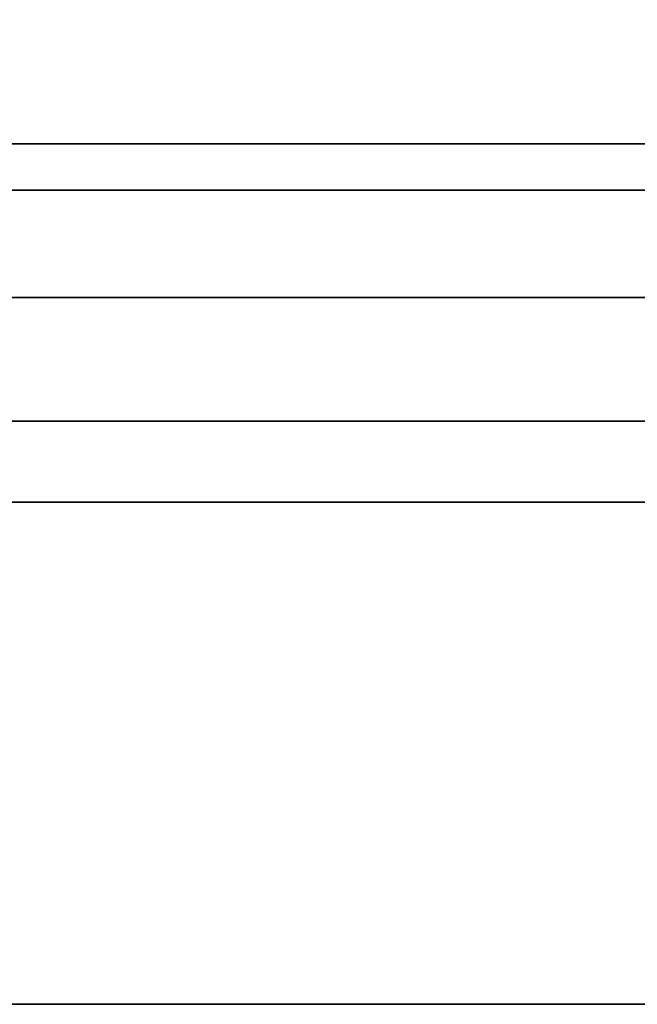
# Model space of a CAD drawing. Header units: millimetres. Extents: x -110 to 110, y -15 to 15.
# Tile 44 of 110: x -24.39 to -18.88, y -13.98 to -5.2. Entities that reach past the tile are written whole.
import ezdxf

# ---------------------------------------------------------------- set-up
doc = ezdxf.new("R2010")
doc.units = ezdxf.units.MM
doc.layers.add('1', color=7, linetype='Continuous', true_color=0xffffff)

msp = doc.modelspace()

# ---------------------------------------------------------------- linework, layer by layer
at = {"layer": '1', "color": 252, "linetype": 'Continuous', "lineweight": 35}
for p, q in [((-24.5, -6.3048, -12.5), (-16, -6.3048, -12.5)), ((-24.5, -6.3048, 12.5), (-16, -6.3048, 12.5)), ((-24.5, -7.6729, 11.7101), (-16, -7.6729, 11.7101)), ((-24.5, -7.6729, -11.7101), (-16, -7.6729, -11.7101)), ((-24.5, -13.9777, -0.7899), (-16, -13.9777, -0.7899)), ((-24.5, -13.9777, 0.7899), (-16, -13.9777, 0.7899))]:
    msp.add_line(p, q, dxfattribs=at)
for points in [[(-16, -6.3048, -12.5), (-24.5, -6.3048, -12.5), (-24.5, 6.3048, -12.5), (-16, 6.3048, -12.5)], [(-16, 6.3048, 12.5), (-24.5, 6.3048, 12.5), (-24.5, -6.3048, 12.5), (-16, -6.3048, 12.5)], [(-15, -6.7175, 6.7175), (-28.8, -6.7175, 6.7175), (-28.8, -3.6355, 8.7769), (-15, -3.6355, 8.7769)], [(-15, -3.6355, -8.7769), (-28.8, -3.6355, -8.7769), (-28.8, -6.7175, -6.7175), (-15, -6.7175, -6.7175)], [(-16, -7.6729, -11.7101), (-24.5, -7.6729, -11.7101), (-24.5, -6.3048, -12.5), (-16, -6.3048, -12.5)], [(-16, -6.3048, 12.5), (-24.5, -6.3048, 12.5), (-24.5, -7.6729, 11.7101), (-16, -7.6729, 11.7101)], [(-15, -8.7769, 3.6355), (-28.8, -8.7769, 3.6355), (-28.8, -6.7175, 6.7175), (-15, -6.7175, 6.7175)], [(-15, -6.7175, -6.7175), (-28.8, -6.7175, -6.7175), (-28.8, -8.7769, -3.6355), (-15, -8.7769, -3.6355)], [(-16, -7.6729, 11.7101), (-24.5, -7.6729, 11.7101), (-24.5, -13.9777, 0.7899), (-16, -13.9777, 0.7899)], [(-16, -13.9777, -0.7899), (-24.5, -13.9777, -0.7899), (-24.5, -7.6729, -11.7101), (-16, -7.6729, -11.7101)], [(-15, -9.5), (-28.8, -9.5), (-28.8, -8.7769, 3.6355), (-15, -8.7769, 3.6355)], [(-15, -8.7769, -3.6355), (-28.8, -8.7769, -3.6355), (-28.8, -9.5), (-15, -9.5)], [(-16, -13.9777, 0.7899), (-24.5, -13.9777, 0.7899), (-24.5, -13.9777, -0.7899), (-16, -13.9777, -0.7899)]]:
    msp.add_3dface(points, dxfattribs=at)

doc.saveas('drawing.dxf')
